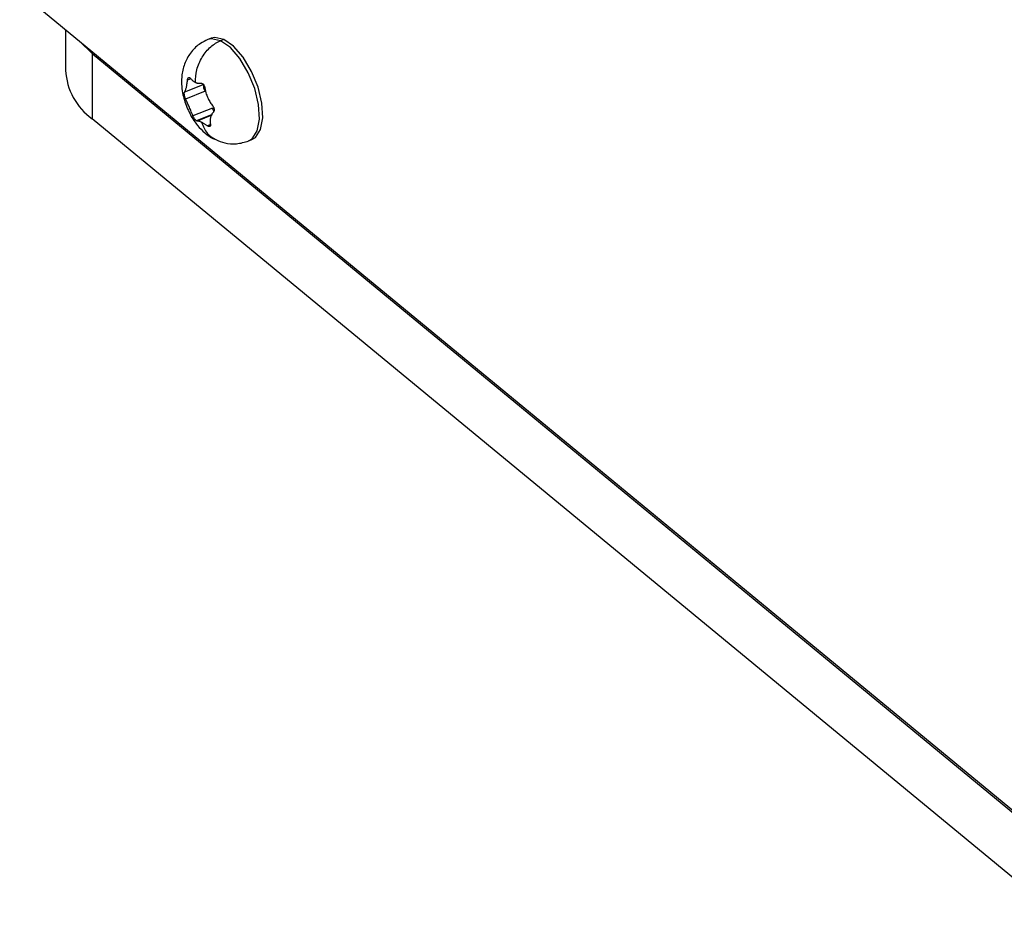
# Model space of a CAD drawing. Header units: millimetres. Extents: x 0 to 2794, y 0 to 2159.
# Tile 44 of 66: x 1905 to 1979, y 1429 to 1496. Entities that reach past the tile are written whole.
import ezdxf

# ---------------------------------------------------------------- set-up
doc = ezdxf.new("R2010")
doc.units = ezdxf.units.MM
doc.header["$LTSCALE"] = 10

msp = doc.modelspace()

# ---------------------------------------------------------------- linework, layer by layer
for p, q in [((1904.843, 1498.354), (1982.523, 1434.31)), ((1908.289, 1495.513), (1908.289, 1492.456)), ((1919.199, 1494.85), (1918.953, 1494.75)), ((1920.164, 1494.767), (1919.918, 1494.668)), ((1909.339, 1494.647), (1910.278, 1493.713)), ((1910.278, 1493.713), (1982.558, 1434.121)), ((1910.278, 1493.713), (1910.278, 1488.813)), ((1917.692, 1491.819), (1917.432, 1491.714)), ((1918.671, 1491.394), (1917.214, 1490.805)), ((1918.749, 1490.885), (1917.292, 1490.296)), ((1919.302, 1489.615), (1917.845, 1489.026)), ((1982.499, 1429.27), (1910.278, 1488.813)), ((1919.281, 1489.138), (1918.104, 1488.663)), ((1919.254, 1489.089), (1918.155, 1488.644)), ((1919.159, 1488.377), (1918.927, 1488.283)), ((1919.154, 1488.298), (1919.008, 1488.239)), ((1922.026, 1487.148), (1922.272, 1487.247))]:
    msp.add_line(p, q)
at = {"flags": 128}
for points in [[(1919.918, 1494.668), (1919.241, 1494.816), (1918.953, 1494.751)], [(1920.164, 1494.767), (1919.487, 1494.915), (1919.199, 1494.85)], [(1922.272, 1487.247), (1922.538, 1487.413), (1922.916, 1487.999), (1923.081, 1488.884), (1923.016, 1489.981), (1922.728, 1491.182), (1922.245, 1492.37), (1921.614, 1493.429), (1920.897, 1494.255), (1920.164, 1494.767)], [(1922.021, 1487.146), (1922.292, 1487.313), (1922.671, 1487.9), (1922.836, 1488.785), (1922.771, 1489.881), (1922.483, 1491.083), (1921.999, 1492.271), (1921.368, 1493.33), (1920.651, 1494.156), (1919.918, 1494.668)]]:
    msp.add_lwpolyline(points, dxfattribs=at)
for centre, radius, start, end in [((1913.033, 1492.683), 4.75, 182.73973, 234.5446), ((1919.174, 1491.213), 0.538, 161.18352, 217.70043), ((1920.035, 1489.805), 0.757, 194.55583, 215.8462)]:
    msp.add_arc(centre, radius, start, end)
for points, knots in [([(1918.953, 1494.75), (1918.766, 1494.661), (1918.301, 1494.439), (1917.689, 1493.857), (1917.213, 1493.038), (1917.002, 1492.192), (1916.977, 1491.422), (1917.064, 1490.605), (1917.257, 1490.041), (1917.376, 1489.691)], [0, 0, 0, 0, 0.105102, 0.261144, 0.420871, 0.584236, 0.704087, 0.816441, 1, 1, 1, 1]), ([(1918.029, 1491.544), (1918.021, 1491.838), (1918.054, 1492.16), (1918.223, 1492.813), (1918.359, 1493.141), (1918.718, 1493.734), (1918.94, 1493.998), (1919.417, 1494.415), (1919.672, 1494.568), (1919.918, 1494.668)], [0, 0, 0, 0, 0.25, 0.25, 0.5, 0.5, 0.75, 0.75, 1, 1, 1, 1]), ([(1917.432, 1491.714), (1917.434, 1491.729), (1917.438, 1491.759), (1917.449, 1491.8), (1917.464, 1491.841), (1917.487, 1491.878), (1917.518, 1491.905), (1917.552, 1491.915), (1917.589, 1491.907), (1917.627, 1491.884), (1917.652, 1491.856), (1917.664, 1491.842)], [0, 0, 0, 0, 0.0831628, 0.166576, 0.2511564, 0.3768556, 0.5001743, 0.6234489, 0.749147, 0.8759795, 1, 1, 1, 1]), ([(1917.664, 1491.842), (1917.683, 1491.818), (1917.721, 1491.772), (1917.782, 1491.712), (1917.843, 1491.659), (1917.905, 1491.614), (1917.967, 1491.575), (1918.008, 1491.555), (1918.029, 1491.544)], [0, 0, 0, 0, 0.178525, 0.350585, 0.517368, 0.680183, 0.840506, 1, 1, 1, 1]), ([(1917.214, 1490.805), (1917.222, 1490.82), (1917.238, 1490.849), (1917.263, 1490.902), (1917.29, 1490.969), (1917.32, 1491.056), (1917.35, 1491.166), (1917.376, 1491.287), (1917.397, 1491.419), (1917.416, 1491.56), (1917.427, 1491.662), (1917.432, 1491.714)], [0, 0, 0, 0, 0.085312, 0.16817, 0.249625, 0.375343, 0.499764, 0.62409, 0.749529, 0.873348, 1, 1, 1, 1]), ([(1918.029, 1491.544), (1918.051, 1491.535), (1918.095, 1491.515), (1918.161, 1491.495), (1918.239, 1491.478), (1918.33, 1491.47), (1918.4, 1491.477), (1918.436, 1491.48)], [0, 0, 0, 0, 0.165638, 0.331073, 0.499336, 0.744885, 1, 1, 1, 1]), ([(1918.436, 1491.48), (1918.446, 1491.481), (1918.467, 1491.483), (1918.501, 1491.476), (1918.541, 1491.46), (1918.586, 1491.431), (1918.632, 1491.383), (1918.673, 1491.323), (1918.706, 1491.253), (1918.732, 1491.177), (1918.741, 1491.125), (1918.745, 1491.099)], [0, 0, 0, 0, 0.082842, 0.16618, 0.25116, 0.376837, 0.500179, 0.623458, 0.749151, 0.875591, 1, 1, 1, 1]), ([(1918.745, 1491.099), (1918.751, 1491.06), (1918.763, 1490.982), (1918.788, 1490.868), (1918.823, 1490.736), (1918.872, 1490.587), (1918.938, 1490.423), (1919.012, 1490.264), (1919.097, 1490.111), (1919.191, 1489.964), (1919.262, 1489.874), (1919.298, 1489.829)], [0, 0, 0, 0, 0.085154, 0.167979, 0.249626, 0.375295, 0.499766, 0.624074, 0.74953, 0.873157, 1, 1, 1, 1]), ([(1917.292, 1490.296), (1917.285, 1490.311), (1917.272, 1490.341), (1917.254, 1490.39), (1917.235, 1490.449), (1917.217, 1490.518), (1917.202, 1490.593), (1917.194, 1490.662), (1917.194, 1490.722), (1917.199, 1490.772), (1917.209, 1490.794), (1917.214, 1490.805)], [0, 0, 0, 0, 0.082901, 0.166253, 0.25116, 0.376837, 0.500178, 0.62346, 0.74915, 0.875665, 1, 1, 1, 1]), ([(1917.845, 1489.026), (1917.831, 1489.061), (1917.802, 1489.131), (1917.759, 1489.238), (1917.708, 1489.364), (1917.649, 1489.509), (1917.579, 1489.672), (1917.508, 1489.832), (1917.435, 1489.99), (1917.362, 1490.145), (1917.315, 1490.245), (1917.292, 1490.296)], [0, 0, 0, 0, 0.084696, 0.167429, 0.249628, 0.375215, 0.49977, 0.623965, 0.749532, 0.872581, 1, 1, 1, 1]), ([(1917.376, 1489.691), (1917.541, 1489.342), (1917.773, 1488.851), (1918.252, 1488.216), (1918.737, 1487.737), (1919.204, 1487.373), (1919.508, 1487.267), (1919.554, 1487.251)], [0, 0, 0, 0, 0.3371936, 0.4745534, 0.7093731, 0.9561228, 1, 1, 1, 1]), ([(1919.298, 1489.829), (1919.309, 1489.816), (1919.331, 1489.789), (1919.359, 1489.743), (1919.388, 1489.688), (1919.414, 1489.623), (1919.431, 1489.549), (1919.436, 1489.479), (1919.428, 1489.415), (1919.409, 1489.359), (1919.387, 1489.333), (1919.377, 1489.32)], [0, 0, 0, 0, 0.083089, 0.166485, 0.251159, 0.376849, 0.500178, 0.623447, 0.749151, 0.875431, 1, 1, 1, 1]), ([(1918.104, 1488.663), (1918.093, 1488.67), (1918.072, 1488.684), (1918.038, 1488.717), (1918.003, 1488.757), (1917.956, 1488.819), (1917.897, 1488.91), (1917.862, 1488.987), (1917.845, 1489.026)], [0, 0, 0, 0, 0.126553, 0.250836, 0.374972, 0.501056, 0.749674, 1, 1, 1, 1]), ([(1919.377, 1489.32), (1919.36, 1489.301), (1919.326, 1489.265), (1919.284, 1489.205), (1919.241, 1489.132), (1919.201, 1489.041), (1919.167, 1488.929), (1919.145, 1488.809), (1919.135, 1488.683), (1919.137, 1488.549), (1919.151, 1488.458), (1919.158, 1488.411)], [0, 0, 0, 0, 0.08485, 0.167614, 0.249627, 0.375231, 0.499768, 0.624012, 0.749532, 0.872779, 1, 1, 1, 1]), ([(1918.155, 1488.644), (1918.147, 1488.645), (1918.132, 1488.647), (1918.113, 1488.657), (1918.104, 1488.663)], [0, 0, 0, 0, 0.498667, 1, 1, 1, 1]), ([(1918.489, 1488.551), (1918.464, 1488.562), (1918.414, 1488.585), (1918.344, 1488.61), (1918.276, 1488.629), (1918.211, 1488.641), (1918.174, 1488.643), (1918.155, 1488.644)], [0, 0, 0, 0, 0.191439, 0.38456, 0.582142, 0.786586, 1, 1, 1, 1]), ([(1918.927, 1488.283), (1918.899, 1488.302), (1918.846, 1488.34), (1918.769, 1488.391), (1918.683, 1488.446), (1918.589, 1488.502), (1918.522, 1488.535), (1918.489, 1488.551)], [0, 0, 0, 0, 0.171051, 0.336912, 0.499484, 0.751188, 1, 1, 1, 1]), ([(1918.489, 1488.551), (1918.609, 1488.247), (1918.836, 1487.669), (1919.327, 1487.394), (1919.56, 1487.264)], [0, 0, 0, 0, 0.525515, 1, 1, 1, 1]), ([(1919.008, 1488.239), (1918.995, 1488.245), (1918.968, 1488.255), (1918.94, 1488.274), (1918.927, 1488.283)], [0, 0, 0, 0, 0.500617, 1, 1, 1, 1]), ([(1919.158, 1488.411), (1919.161, 1488.394), (1919.165, 1488.361), (1919.163, 1488.319), (1919.154, 1488.284), (1919.137, 1488.256), (1919.113, 1488.237), (1919.083, 1488.228), (1919.048, 1488.227), (1919.021, 1488.235), (1919.008, 1488.239)], [0, 0, 0, 0, 0.126381, 0.250383, 0.374231, 0.500072, 0.624694, 0.750234, 0.875429, 1, 1, 1, 1]), ([(1919.554, 1487.251), (1919.775, 1487.158), (1920.266, 1486.951), (1921.136, 1486.884), (1921.723, 1487.058), (1922.026, 1487.148)], [0, 0, 0, 0, 0.283763, 0.630355, 1, 1, 1, 1])]:
    msp.add_open_spline(points, degree=3, knots=knots)

doc.saveas('drawing.dxf')
